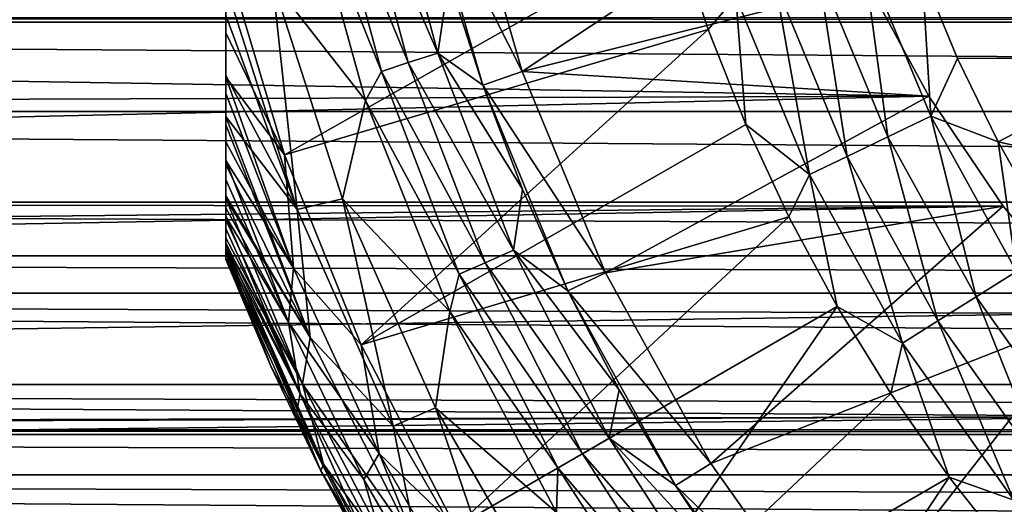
# Model space of a CAD drawing. Header units: metres. Extents: x -99 to 99, y -314 to 25.
# Tile 151 of 256: x -22.48 to -13.01, y -10.34 to -5.68. Entities that reach past the tile are written whole.
import ezdxf

# ---------------------------------------------------------------- set-up
doc = ezdxf.new("R2010")
doc.units = ezdxf.units.M
doc.layers.add('solid_K2442E1000C35', color=7, linetype='CONTINUOUS')

msp = doc.modelspace()

# ---------------------------------------------------------------- linework, layer by layer
at = {"layer": 'solid_K2442E1000C35'}
for points in [[(-20.5, 7.98436, 93.669998), (-20.5, -7.98436, 93.669998), (-20.5, -7.98436, 109.257362)], [(-20.5, 7.98436, 93.669998), (-20.5, 7.961803, 93.331749), (-20.5, -7.98436, 93.669998)], [(-20.5, 7.98436, 109.257362), (-20.5, -7.98436, 109.257362), (-20.5, -7.967879, 109.446709)], [(-20.5, 7.98436, 109.257362), (-20.5, 7.98436, 93.669998), (-20.5, -7.98436, 109.257362)], [(-20.5, 7.967875, 109.446724), (-20.5, 7.98436, 109.257362), (-20.5, -7.967879, 109.446709)], [(-20.5, 7.967875, 109.446724), (-20.5, -7.967879, 109.446709), (-20.5, -7.917037, 109.638763)], [(-20.5, 7.917034, 109.638771), (-20.5, 7.967875, 109.446724), (-20.5, -7.917037, 109.638763)], [(-20.5, 7.961803, 93.331749), (-20.5, -7.961801, 93.331734), (-20.5, -7.98436, 93.669998)], [(-20.5, 7.961803, 93.331749), (-20.5, 7.893361, 92.992393), (-20.5, -7.961801, 93.331734)], [(-20.5, 7.917034, 109.638771), (-20.5, -7.917037, 109.638763), (-20.5, -7.882589, 109.725441)], [(-20.5, 7.882591, 109.725441), (-20.5, 7.917034, 109.638771), (-20.5, -7.882589, 109.725441)], [(-20.5, 7.893361, 92.992393), (-20.5, -7.893352, 92.992363), (-20.5, -7.961801, 93.331734)], [(-20.5, 7.893361, 92.992393), (-20.5, 7.841866, 92.823959), (-20.5, -7.893352, 92.992363)], [(-20.5, 7.882591, 109.725441), (-20.5, -7.882589, 109.725441), (-20.5, -7.826768, 109.837929)], [(-20.5, 7.82676, 109.837944), (-20.5, 7.882591, 109.725441), (-20.5, -7.826768, 109.837929)], [(-20.5, 7.841866, 92.823959), (-20.5, -7.841866, 92.823959), (-20.5, -7.893352, 92.992363)], [(-20.5, 7.841866, 92.823959), (-20.5, 7.775933, 92.649582), (-20.5, -7.841866, 92.823959)], [(-20.5, 7.82676, 109.837944), (-20.5, -7.826768, 109.837929), (-20.5, -7.688503, 110.046455)], [(-20.5, 7.688507, 110.046448), (-20.5, 7.82676, 109.837944), (-20.5, -7.688503, 110.046455)], [(-20.5, 7.775933, 92.649582), (-20.5, -7.775911, 92.649529), (-20.5, -7.841866, 92.823959)], [(-20.5, 7.775933, 92.649582), (-20.5, 7.605087, 92.302841), (-20.5, -7.775911, 92.649529)], [(-20.5, 7.688507, 110.046448), (-20.5, -7.688503, 110.046455), (-20.5, -7.571851, 110.182915)], [(-20.5, 7.571848, 110.182915), (-20.5, 7.688507, 110.046448), (-20.5, -7.571851, 110.182915)], [(-20.5, 7.605087, 92.302841), (-20.5, -7.605048, 92.302773), (-20.5, -7.775911, 92.649529)], [(-20.5, 7.605087, 92.302841), (-20.5, 7.398458, 91.985031), (-20.5, -7.605048, 92.302773)], [(-20.5, 7.571848, 110.182915), (-20.5, -7.571851, 110.182915), (-20.5, -7.489628, 110.266121)], [(-20.5, 7.489651, 110.266098), (-20.5, 7.571848, 110.182915), (-20.5, -7.489628, 110.266121)], [(-20.5, 7.489651, 110.266098), (-20.5, -7.489628, 110.266121), (-20.5, -7.215657, 110.494965)], [(-20.5, 7.215737, 110.494904), (-20.5, 7.489651, 110.266098), (-20.5, -7.215657, 110.494965)], [(-20.5, 7.398458, 91.985031), (-20.5, -7.398459, 91.985039), (-20.5, -7.605048, 92.302773)], [(-20.5, 7.398458, 91.985031), (-20.5, 7.373537, 91.951408), (-20.5, -7.398459, 91.985039)], [(-20.5, 7.373537, 91.951408), (-20.5, -7.373473, 91.951317), (-20.5, -7.398459, 91.985039)], [(-20.5, 7.373537, 91.951408), (-20.5, 7.072638, 91.596237), (-20.5, -7.373473, 91.951317)], [(-20.5, 7.215737, 110.494904), (-20.5, -7.215657, 110.494965), (-20.5, -7.034261, 110.618904)], [(-20.5, 7.034262, 110.618904), (-20.5, 7.215737, 110.494904), (-20.5, -7.034261, 110.618904)], [(-20.5, 7.072638, 91.596237), (-20.5, -7.072547, 91.596138), (-20.5, -7.373473, 91.951317)], [(-20.5, 7.072638, 91.596237), (-20.5, 6.690527, 91.23848), (-20.5, -7.072547, 91.596138)], [(-20.5, 7.034262, 110.618904), (-20.5, -7.034261, 110.618904), (-20.5, -6.852828, 110.727539)], [(-20.5, 6.852976, 110.727455), (-20.5, 7.034262, 110.618904), (-20.5, -6.852828, 110.727539)], [(-20.5, 6.387717, 110.956917), (-20.5, 6.852976, 110.727455), (-20.5, -6.852828, 110.727539)], [(-20.5, 6.690527, 91.23848), (-20.5, -6.690417, 91.238388), (-20.5, -7.072547, 91.596138)], [(-20.5, 6.690527, 91.23848), (-20.5, 6.608633, 91.171478), (-20.5, -6.690417, 91.238388)], [(-20.5, 6.608633, 91.171478), (-20.5, -6.608631, 91.171478), (-20.5, -6.690417, 91.238388)], [(-20.5, 6.608633, 91.171478), (-20.5, 6.214088, 90.882782), (-20.5, -6.608631, 91.171478)], [(-20.5, 6.387717, 110.956917), (-20.5, -6.387523, 110.957008), (-20.5, -6.232122, 111.021637)], [(-20.5, 6.23213, 111.021629), (-20.5, 6.387717, 110.956917), (-20.5, -6.232122, 111.021637)], [(-20.5, 6.387717, 110.956917), (-20.5, -6.852828, 110.727539), (-20.5, -6.387523, 110.957008)], [(-20.5, 6.23213, 111.021629), (-20.5, -6.232122, 111.021637), (-20.5, -5.804331, 111.176468)], [(-20.5, 5.804499, 111.176414), (-20.5, 6.23213, 111.021629), (-20.5, -5.804331, 111.176468)], [(-20.5, 6.214088, 90.882782), (-20.5, -6.213984, 90.882713), (-20.5, -6.608631, 91.171478)], [(-20.5, 6.214088, 90.882782), (-20.5, 5.633395, 90.537376), (-20.5, -6.213984, 90.882713)], [(-20.5, 5.804499, 111.176414), (-20.5, -5.804331, 111.176468), (-20.5, -5.08529, 111.378677)], [(-20.5, 5.633395, 90.537376), (-20.5, -5.633318, 90.537338), (-20.5, -6.213984, 90.882713)], [(-18.987648, -4.035949, 88.533524), (-18.46176, -5.99859, 88.533524), (-19.27947, -4.097978, 88.631287)], [(-18.35355, -5.287457, 88.5), (-18.46176, -5.99859, 88.533524), (-18.987648, -4.035949, 88.533524)], [(-19.544996, -4.154417, 88.789017), (-19.003672, -6.174667, 88.789017), (-19.74111, -4.345347, 88.999084)], [(-19.27947, -4.097978, 88.631287), (-18.745501, -6.090782, 88.631287), (-19.544996, -4.154417, 88.789017)], [(-18.745501, -6.090782, 88.631287), (-19.003672, -6.174667, 88.789017), (-19.544996, -4.154417, 88.789017)], [(-18.46176, -5.99859, 88.533524), (-18.745501, -6.090782, 88.631287), (-19.27947, -4.097978, 88.631287)], [(-18.621099, -4.250236, 88.699997), (-18.231136, -4.161202, 88.699997), (-17.650599, -6.176265, 88.699997)], [(-17.65064, -6.176153, 67.77269), (-17.650599, -6.176265, 88.699997), (-18.231136, -4.161202, 88.699997)], [(-18.231129, -4.161244, 67.77269), (-17.65064, -6.176153, 67.77269), (-18.231136, -4.161202, 88.699997)], [(-18.231129, -4.161244, 67.77269), (-14.774468, -4.27022, 55.379333), (-17.65064, -6.176153, 67.77269)], [(-18.621099, -4.250236, 88.699997), (-17.650599, -6.176265, 88.699997), (-18.02821, -6.308225, 88.699997)], [(-18.621099, -4.250236, 88.699997), (-18.02821, -6.308225, 88.699997), (-18.621094, -4.250277, 88.5)], [(-18.02821, -6.308225, 88.699997), (-18.35355, -5.287457, 88.5), (-18.621094, -4.250277, 88.5)], [(-19.74111, -4.345347, 88.999084), (-19.155571, -6.454264, 88.999084), (-20.052387, -5.305585, 89.666901)], [(-19.003672, -6.174667, 88.789017), (-19.155571, -6.454264, 88.999084), (-19.74111, -4.345347, 88.999084)], [(-17.65064, -6.176153, 67.77269), (-14.774468, -4.27022, 55.379333), (-14.317306, -5.343304, 55.016029)], [(-11.510919, -6.04142, 116.5), (-12.155199, -4.609889, 116.5), (-13.800783, -5.22666, 116.5)], [(-20.5, -5.08529, 111.378677), (-19.935804, -6.976664, 111.378677), (-16.169607, -4.840832, 115.621323)], [(-19.935804, -6.976664, 111.378677), (-15.860779, -5.772827, 115.621323), (-16.169607, -4.840832, 115.621323)], [(-15.593628, -5.456446, 115.927048), (-16.169607, -4.840832, 115.621323), (-15.860779, -5.772827, 115.621323)], [(-20.5, -5.804331, 111.176468), (-19.935804, -6.976664, 111.378677), (-20.5, -5.08529, 111.378677)], [(-14.370875, -5.028587, 116.463287), (-14.803408, -5.179936, 116.353462), (-14.130358, -6.804821, 116.353462)], [(-13.717491, -6.605996, 116.463287), (-13.800783, -5.22666, 116.5), (-14.370875, -5.028587, 116.463287)], [(-13.717491, -6.605996, 116.463287), (-14.370875, -5.028587, 116.463287), (-14.130358, -6.804821, 116.353462)], [(-14.803408, -5.179936, 116.353462), (-15.214372, -5.323739, 116.173233), (-14.522637, -6.993733, 116.173233)], [(-14.130358, -6.804821, 116.353462), (-14.803408, -5.179936, 116.353462), (-14.522637, -6.993733, 116.173233)], [(-20.052387, -5.305585, 89.666901), (-19.81328, -7.503431, 90.394745), (-20.5, -5.344612, 90.392471)], [(-20.052387, -5.305585, 89.666901), (-19.376766, -7.401917, 89.666901), (-19.81328, -7.503431, 90.394745)], [(-19.155571, -6.454264, 88.999084), (-19.376766, -7.401917, 89.666901), (-20.052387, -5.305585, 89.666901)], [(-18.35355, -5.287457, 88.5), (-18.028131, -6.308444, 88.5), (-18.46176, -5.99859, 88.533524)], [(-18.02821, -6.308225, 88.699997), (-18.028131, -6.308444, 88.5), (-18.35355, -5.287457, 88.5)], [(-11.510919, -6.04142, 116.5), (-13.800783, -5.22666, 116.5), (-13.460036, -6.050377, 116.5)], [(-13.717491, -6.605996, 116.463287), (-13.460036, -6.050377, 116.5), (-13.800783, -5.22666, 116.5)], [(-14.317306, -5.343304, 55.016029), (-57.419975, -5.655104, 54.893158), (-57.445004, -5.69971, 54.874916)], [(-13.735752, -6.414099, 54.559475), (-14.317306, -5.343304, 55.016029), (-57.445004, -5.69971, 54.874916)], [(-19.81328, -7.503431, 90.394745), (-20.5, -5.633318, 90.537338), (-20.5, -5.344612, 90.392471)], [(-17.65064, -6.176153, 67.77269), (-14.317306, -5.343304, 55.016029), (-13.735752, -6.414099, 54.559475)], [(-15.214372, -5.323739, 116.173233), (-15.593628, -5.456446, 115.927048), (-14.88465, -7.16807, 115.927048)], [(-14.522637, -6.993733, 116.173233), (-15.214372, -5.323739, 116.173233), (-14.88465, -7.16807, 115.927048)], [(-15.593628, -5.456446, 115.927048), (-15.860779, -5.772827, 115.621323), (-15.498283, -6.685286, 115.621323)], [(-14.88465, -7.16807, 115.927048), (-15.593628, -5.456446, 115.927048), (-15.498283, -6.685286, 115.621323)], [(-57.444977, -5.699667, 27.125065), (-57.419956, -5.65507, 27.106831), (57.444977, -5.699667, 27.125065)], [(-57.419956, -5.65507, 27.106831), (57.419956, -5.655068, 27.106829), (57.444977, -5.699667, 27.125065)], [(-19.81328, -7.503431, 90.394745), (-20.5, -6.213984, 90.882713), (-20.5, -5.633318, 90.537338)], [(-13.735752, -6.414099, 54.559475), (-57.445004, -5.69971, 54.874916), (-57.974869, -6.560736, 54.489136)], [(-57.974838, -6.560691, 27.510843), (-57.444977, -5.699667, 27.125065), (57.974838, -6.560693, 27.510845)], [(-57.444977, -5.699667, 27.125065), (57.444977, -5.699667, 27.125065), (57.974838, -6.560693, 27.510845)], [(-19.935804, -6.976664, 111.378677), (-19.197523, -8.807116, 111.378677), (-15.860779, -5.772827, 115.621323)], [(-19.197523, -8.807116, 111.378677), (-15.498283, -6.685286, 115.621323), (-15.860779, -5.772827, 115.621323)], [(-20.5, -5.804331, 111.176468), (-20.5, -6.232122, 111.021637), (-19.935804, -6.976664, 111.378677)], [(-18.46176, -5.99859, 88.533524), (-17.733601, -7.895508, 88.533524), (-18.745501, -6.090782, 88.631287)], [(-17.646137, -7.309159, 88.5), (-17.733601, -7.895508, 88.533524), (-18.46176, -5.99859, 88.533524)], [(-18.028131, -6.308444, 88.5), (-17.646137, -7.309159, 88.5), (-18.46176, -5.99859, 88.533524)], [(-13.717491, -6.605996, 116.463287), (-13.070085, -6.852185, 116.5), (-13.460036, -6.050377, 116.5)], [(-11.510919, -6.04142, 116.5), (-13.460036, -6.050377, 116.5), (-13.070085, -6.852185, 116.5)], [(-10.698808, -7.384816, 116.5), (-11.510919, -6.04142, 116.5), (-13.070085, -6.852185, 116.5)], [(-18.745501, -6.090782, 88.631287), (-18.006151, -8.016854, 88.631287), (-19.003672, -6.174667, 88.789017)], [(-17.733601, -7.895508, 88.533524), (-18.006151, -8.016854, 88.631287), (-18.745501, -6.090782, 88.631287)], [(-19.81328, -7.503431, 90.394745), (-20.5, -6.608631, 91.171478), (-20.5, -6.213984, 90.882713)], [(-20.5, -6.232122, 111.021637), (-19.848536, -8.069606, 111.021858), (-19.935804, -6.976664, 111.378677)], [(-20.5, -6.387523, 110.957008), (-19.848536, -8.069606, 111.021858), (-20.5, -6.232122, 111.021637)], [(-19.003672, -6.174667, 88.789017), (-18.254139, -8.127266, 88.789017), (-19.155571, -6.454264, 88.999084)], [(-18.006151, -8.016854, 88.631287), (-18.254139, -8.127266, 88.789017), (-19.003672, -6.174667, 88.789017)], [(-18.02821, -6.308225, 88.699997), (-17.650599, -6.176265, 88.699997), (-16.848103, -8.113645, 88.699997)], [(-17.65064, -6.176153, 67.77269), (-13.735752, -6.414099, 54.559475), (-16.848127, -8.113607, 67.77269)], [(-17.65064, -6.176153, 67.77269), (-16.848127, -8.113607, 67.77269), (-17.650599, -6.176265, 88.699997)], [(-16.848127, -8.113607, 67.77269), (-16.848103, -8.113645, 88.699997), (-17.650599, -6.176265, 88.699997)], [(-18.02821, -6.308225, 88.699997), (-16.848103, -8.113645, 88.699997), (-17.208527, -8.28714, 88.699997)], [(-18.02821, -6.308225, 88.699997), (-17.208527, -8.28714, 88.699997), (-18.028131, -6.308444, 88.5)], [(-17.208527, -8.28714, 88.699997), (-17.646137, -7.309159, 88.5), (-18.028131, -6.308444, 88.5)], [(-13.735752, -6.414099, 54.559475), (-57.974869, -6.560736, 54.489136), (-58.606583, -7.432295, 54.029236)], [(-13.019159, -7.472554, 54.006187), (-13.735752, -6.414099, 54.559475), (-58.606583, -7.432295, 54.029236)], [(-20.5, -6.852828, 110.727539), (-19.848536, -8.069606, 111.021858), (-20.5, -6.387523, 110.957008)], [(-16.848127, -8.113607, 67.77269), (-13.735752, -6.414099, 54.559475), (-13.019159, -7.472554, 54.006187)], [(-19.155571, -6.454264, 88.999084), (-18.345451, -8.48751, 88.999084), (-19.376766, -7.401917, 89.666901)], [(-18.254139, -8.127266, 88.789017), (-18.345451, -8.48751, 88.999084), (-19.155571, -6.454264, 88.999084)], [(-58.606552, -7.432253, 27.970739), (-57.974838, -6.560691, 27.510843), (58.606556, -7.432255, 27.970741)], [(-57.974838, -6.560691, 27.510843), (57.974838, -6.560693, 27.510845), (58.606556, -7.432255, 27.970741)], [(-19.687855, -8.735456, 91.171173), (-20.5, -6.690417, 91.238388), (-20.5, -6.608631, 91.171478)], [(-19.81328, -7.503431, 90.394745), (-19.687855, -8.735456, 91.171173), (-20.5, -6.608631, 91.171478)], [(-13.717491, -6.605996, 116.463287), (-14.130358, -6.804821, 116.353462), (-13.279611, -8.344132, 116.353462)], [(-12.891602, -8.10033, 116.463287), (-13.070085, -6.852185, 116.5), (-13.717491, -6.605996, 116.463287)], [(-12.891602, -8.10033, 116.463287), (-13.717491, -6.605996, 116.463287), (-13.279611, -8.344132, 116.353462)], [(-19.687855, -8.735456, 91.171173), (-20.5, -7.072547, 91.596138), (-20.5, -6.690417, 91.238388)], [(-19.197523, -8.807116, 111.378677), (-15.083347, -7.575121, 115.621323), (-15.498283, -6.685286, 115.621323)], [(-14.88465, -7.16807, 115.927048), (-15.498283, -6.685286, 115.621323), (-15.083347, -7.575121, 115.621323)], [(-14.130358, -6.804821, 116.353462), (-14.522637, -6.993733, 116.173233), (-13.648272, -8.575778, 116.173233)], [(-13.279611, -8.344132, 116.353462), (-14.130358, -6.804821, 116.353462), (-13.648272, -8.575778, 116.173233)], [(-20.5, -6.852828, 110.727539), (-20.5, -7.034261, 110.618904), (-19.848536, -8.069606, 111.021858)], [(-10.698808, -7.384816, 116.5), (-13.070085, -6.852185, 116.5), (-12.632288, -7.629207, 116.5)], [(-12.891602, -8.10033, 116.463287), (-12.632288, -7.629207, 116.5), (-13.070085, -6.852185, 116.5)], [(-19.848536, -8.069606, 111.021858), (-19.197523, -8.807116, 111.378677), (-19.935804, -6.976664, 111.378677)], [(-14.522637, -6.993733, 116.173233), (-14.88465, -7.16807, 115.927048), (-13.988489, -8.789551, 115.927048)], [(-13.648272, -8.575778, 116.173233), (-14.522637, -6.993733, 116.173233), (-13.988489, -8.789551, 115.927048)], [(-20.5, -7.034261, 110.618904), (-19.898424, -8.588014, 110.620171), (-19.848536, -8.069606, 111.021858)], [(-20.5, -7.215657, 110.494965), (-19.898424, -8.588014, 110.620171), (-20.5, -7.034261, 110.618904)], [(-19.687855, -8.735456, 91.171173), (-20.5, -7.373473, 91.951317), (-20.5, -7.072547, 91.596138)], [(-14.88465, -7.16807, 115.927048), (-15.083347, -7.575121, 115.621323), (-14.617375, -8.439323, 115.621323)], [(-13.988489, -8.789551, 115.927048), (-14.88465, -7.16807, 115.927048), (-14.617375, -8.439323, 115.621323)], [(-20.5, -7.489628, 110.266121), (-19.898424, -8.588014, 110.620171), (-20.5, -7.215657, 110.494965)], [(-19.687855, -8.735456, 91.171173), (-20.5, -7.398459, 91.985039), (-20.5, -7.373473, 91.951317)], [(-17.646137, -7.309159, 88.5), (-17.208471, -8.287249, 88.5), (-17.733601, -7.895508, 88.533524)], [(-17.208527, -8.28714, 88.699997), (-17.208471, -8.287249, 88.5), (-17.646137, -7.309159, 88.5)], [(-13.019159, -7.472554, 54.006187), (-59.03064, -7.949511, 53.720272), (-59.350185, -8.310107, 53.487679)], [(-12.158278, -8.504087, 53.356396), (-13.019159, -7.472554, 54.006187), (-59.350185, -8.310107, 53.487679)], [(-13.019159, -7.472554, 54.006187), (-58.606583, -7.432295, 54.029236), (-59.03064, -7.949511, 53.720272)], [(-59.030598, -7.949463, 28.279699), (-58.606552, -7.432253, 27.970739), (59.030598, -7.949462, 28.279699)], [(-58.606552, -7.432253, 27.970739), (58.606556, -7.432255, 27.970741), (59.030598, -7.949462, 28.279699)], [(-19.764572, -9.183908, 91.98468), (-20.5, -7.605048, 92.302773), (-20.5, -7.398459, 91.985039)], [(-19.687855, -8.735456, 91.171173), (-19.764572, -9.183908, 91.98468), (-20.5, -7.398459, 91.985039)], [(-19.376766, -7.401917, 89.666901), (-18.89225, -9.589078, 90.394745), (-19.81328, -7.503431, 90.394745)], [(-19.376766, -7.401917, 89.666901), (-18.482672, -9.414793, 89.666901), (-18.89225, -9.589078, 90.394745)], [(-18.345451, -8.48751, 88.999084), (-18.482672, -9.414793, 89.666901), (-19.376766, -7.401917, 89.666901)], [(-16.848127, -8.113607, 67.77269), (-13.019159, -7.472554, 54.006187), (-15.833675, -9.949106, 67.77269)], [(-15.833675, -9.949106, 67.77269), (-13.019159, -7.472554, 54.006187), (-12.158278, -8.504087, 53.356396)], [(-20.5, -7.489628, 110.266121), (-20.5, -7.571851, 110.182915), (-19.898424, -8.588014, 110.620171)], [(-20.5, -7.571851, 110.182915), (-19.785217, -9.279, 110.18486), (-19.898424, -8.588014, 110.620171)], [(-20.5, -7.688503, 110.046455), (-19.785217, -9.279, 110.18486), (-20.5, -7.571851, 110.182915)], [(-19.81328, -7.503431, 90.394745), (-18.89225, -9.589078, 90.394745), (-19.687855, -8.735456, 91.171173)], [(-19.197523, -8.807116, 111.378677), (-18.291599, -10.560659, 111.378677), (-15.083347, -7.575121, 115.621323)], [(-18.291599, -10.560659, 111.378677), (-14.617375, -8.439323, 115.621323), (-15.083347, -7.575121, 115.621323)], [(-19.764572, -9.183908, 91.98468), (-20.5, -7.775911, 92.649529), (-20.5, -7.605048, 92.302773)], [(-20.5, -7.826768, 109.837929), (-19.785217, -9.279, 110.18486), (-20.5, -7.688503, 110.046455)], [(-19.764572, -9.183908, 91.98468), (-20.5, -7.841866, 92.823959), (-20.5, -7.775911, 92.649529)], [(-20.5, -7.826768, 109.837929), (-20.5, -7.882589, 109.725441), (-19.785217, -9.279, 110.18486)], [(-19.561098, -9.955104, 92.823189), (-20.5, -7.893352, 92.992363), (-20.5, -7.841866, 92.823959)], [(-19.764572, -9.183908, 91.98468), (-19.561098, -9.955104, 92.823189), (-20.5, -7.841866, 92.823959)], [(-59.350147, -8.310067, 28.512295), (-59.030598, -7.949463, 28.279699), (59.350151, -8.31007, 28.512297)], [(-59.030598, -7.949463, 28.279699), (59.030598, -7.949462, 28.279699), (59.350151, -8.31007, 28.512297)], [(-20.5, -7.882589, 109.725441), (-20.068745, -9.013629, 109.257362), (-19.821917, -9.458745, 109.726662)], [(-20.5, -7.917037, 109.638763), (-20.068745, -9.013629, 109.257362), (-20.5, -7.882589, 109.725441)], [(-20.5, -7.882589, 109.725441), (-19.821917, -9.458745, 109.726662), (-19.785217, -9.279, 110.18486)], [(-19.561098, -9.955104, 92.823189), (-20.5, -7.961801, 93.331734), (-20.5, -7.893352, 92.992363)], [(-20.5, -7.967879, 109.446709), (-20.068745, -9.013629, 109.257362), (-20.5, -7.917037, 109.638763)], [(-17.733601, -7.895508, 88.533524), (-16.81115, -9.705922, 88.533524), (-18.006151, -8.016854, 88.631287)], [(-16.716805, -9.238965, 88.5), (-16.81115, -9.705922, 88.533524), (-17.733601, -7.895508, 88.533524)], [(-17.208471, -8.287249, 88.5), (-16.716805, -9.238965, 88.5), (-17.733601, -7.895508, 88.533524)], [(-19.561098, -9.955104, 92.823189), (-20.5, -7.98436, 93.669998), (-20.5, -7.961801, 93.331734)], [(-20.5, -7.967879, 109.446709), (-20.5, -7.98436, 109.257362), (-20.068745, -9.013629, 109.257362)], [(-19.58585, -10.019705, 93.669998), (-20.5, -7.98436, 109.257362), (-20.5, -7.98436, 93.669998)], [(-19.561098, -9.955104, 92.823189), (-19.58585, -10.019705, 93.669998), (-20.5, -7.98436, 93.669998)], [(-19.58585, -10.019705, 93.669998), (-20.068745, -9.013629, 109.257362), (-20.5, -7.98436, 109.257362)], [(-18.006151, -8.016854, 88.631287), (-17.069521, -9.855093, 88.631287), (-18.254139, -8.127266, 88.789017)], [(-16.81115, -9.705922, 88.533524), (-17.069521, -9.855093, 88.631287), (-18.006151, -8.016854, 88.631287)], [(-19.898424, -8.588014, 110.620171), (-19.026846, -9.852006, 111.021858), (-19.848536, -8.069606, 111.021858)], [(-19.848536, -8.069606, 111.021858), (-19.026846, -9.852006, 111.021858), (-19.197523, -8.807116, 111.378677)], [(-18.254139, -8.127266, 88.789017), (-17.304609, -9.990821, 88.789017), (-18.345451, -8.48751, 88.999084)], [(-17.069521, -9.855093, 88.631287), (-17.304609, -9.990821, 88.789017), (-18.254139, -8.127266, 88.789017)], [(-17.208527, -8.28714, 88.699997), (-16.848103, -8.113645, 88.699997), (-15.833744, -9.948987, 88.699997)], [(-16.848127, -8.113607, 67.77269), (-15.833675, -9.949106, 67.77269), (-16.848103, -8.113645, 88.699997)], [(-15.833675, -9.949106, 67.77269), (-15.833744, -9.948987, 88.699997), (-16.848103, -8.113645, 88.699997)], [(-12.891602, -8.10033, 116.463287), (-13.279611, -8.344132, 116.353462), (-12.261865, -9.778511, 116.353462)], [(-12.158278, -8.504087, 53.356396), (-59.350185, -8.310107, 53.487679), (-60.217556, -9.188719, 52.856113)], [(-60.217518, -9.188681, 29.143856), (-59.350147, -8.310067, 28.512295), (60.217518, -9.188683, 29.143858)], [(-59.350147, -8.310067, 28.512295), (59.350151, -8.31007, 28.512297), (60.217518, -9.188683, 29.143858)], [(-17.208527, -8.28714, 88.699997), (-15.833744, -9.948987, 88.699997), (-16.172308, -10.161995, 88.699997)], [(-17.208527, -8.28714, 88.699997), (-16.172308, -10.161995, 88.699997), (-17.208471, -8.287249, 88.5)], [(-16.172308, -10.161995, 88.699997), (-16.716805, -9.238965, 88.5), (-17.208471, -8.287249, 88.5)], [(-13.279611, -8.344132, 116.353462), (-13.648272, -8.575778, 116.173233), (-12.602272, -10.049976, 116.173233)], [(-12.261865, -9.778511, 116.353462), (-13.279611, -8.344132, 116.353462), (-12.602272, -10.049976, 116.173233)], [(-11.139102, -9.496079, 52.611393), (-12.158278, -8.504087, 53.356396), (-60.217556, -9.188719, 52.856113)], [(-18.345451, -8.48751, 88.999084), (-17.32025, -10.421248, 88.999084), (-18.482672, -9.414793, 89.666901)], [(-17.304609, -9.990821, 88.789017), (-17.32025, -10.421248, 88.999084), (-18.345451, -8.48751, 88.999084)], [(-18.291599, -10.560659, 111.378677), (-17.225948, -12.221984, 111.378677), (-14.617375, -8.439323, 115.621323)], [(-17.225948, -12.221984, 111.378677), (-14.101942, -9.274969, 115.621323), (-14.617375, -8.439323, 115.621323)], [(-15.833675, -9.949106, 67.77269), (-12.158278, -8.504087, 53.356396), (-14.620157, -11.659374, 67.77269)], [(-14.620157, -11.659374, 67.77269), (-12.158278, -8.504087, 53.356396), (-11.139102, -9.496079, 52.611393)], [(-13.988489, -8.789551, 115.927048), (-14.617375, -8.439323, 115.621323), (-14.101942, -9.274969, 115.621323)], [(-19.898424, -8.588014, 110.620171), (-19.174416, -10.101635, 110.620171), (-19.026846, -9.852006, 111.021858)], [(-19.785217, -9.279, 110.18486), (-19.174416, -10.101635, 110.620171), (-19.898424, -8.588014, 110.620171)], [(-13.648272, -8.575778, 116.173233), (-13.988489, -8.789551, 115.927048), (-12.916415, -10.300497, 115.927048)], [(-12.602272, -10.049976, 116.173233), (-13.648272, -8.575778, 116.173233), (-12.916415, -10.300497, 115.927048)], [(-19.687855, -8.735456, 91.171173), (-18.652071, -10.771263, 91.171173), (-19.764572, -9.183908, 91.98468)], [(-18.89225, -9.589078, 90.394745), (-18.652071, -10.771263, 91.171173), (-19.687855, -8.735456, 91.171173)], [(-19.026846, -9.852006, 111.021858), (-18.291599, -10.560659, 111.378677), (-19.197523, -8.807116, 111.378677)], [(-13.988489, -8.789551, 115.927048), (-14.101942, -9.274969, 115.621323), (-13.538793, -10.079233, 115.621323)], [(-12.916415, -10.300497, 115.927048), (-13.988489, -8.789551, 115.927048), (-13.538793, -10.079233, 115.621323)], [(-19.58585, -10.019705, 93.669998), (-19.58585, -10.019705, 109.257362), (-20.068745, -9.013629, 109.257362)], [(-19.821917, -9.458745, 109.726662), (-20.068745, -9.013629, 109.257362), (-19.58585, -10.019705, 109.257362)], [(-11.139102, -9.496079, 52.611393), (-60.217556, -9.188719, 52.856113), (-60.701118, -9.625854, 52.50404)], [(-60.701077, -9.625817, 29.49593), (-60.217518, -9.188681, 29.143856), (60.70108, -9.625818, 29.49593)], [(-60.217518, -9.188681, 29.143856), (60.217518, -9.188683, 29.143858), (60.70108, -9.625818, 29.49593)], [(-19.764572, -9.183908, 91.98468), (-18.872702, -10.89971, 91.98468), (-19.561098, -9.955104, 92.823189)], [(-18.652071, -10.771263, 91.171173), (-18.872702, -10.89971, 91.98468), (-19.764572, -9.183908, 91.98468)], [(-19.821917, -9.458745, 109.726662), (-19.020573, -10.981533, 109.726662), (-19.785217, -9.279, 110.18486)], [(-19.785217, -9.279, 110.18486), (-18.925274, -10.926512, 110.18486), (-19.174416, -10.101635, 110.620171)], [(-19.020573, -10.981533, 109.726662), (-18.925274, -10.926512, 110.18486), (-19.785217, -9.279, 110.18486)], [(-17.225948, -12.221984, 111.378677), (-13.538793, -10.079233, 115.621323), (-14.101942, -9.274969, 115.621323)], [(-16.716805, -9.238965, 88.5), (-16.172421, -10.16183, 88.5), (-16.81115, -9.705922, 88.533524)], [(-16.172308, -10.161995, 88.699997), (-16.172421, -10.16183, 88.5), (-16.716805, -9.238965, 88.5)], [(-19.821917, -9.458745, 109.726662), (-19.58585, -10.019705, 109.257362), (-19.052559, -11, 109.257362)], [(-19.821917, -9.458745, 109.726662), (-19.052559, -11, 109.257362), (-19.020573, -10.981533, 109.726662)], [(-18.482672, -9.414793, 89.666901), (-17.752434, -11.563677, 90.394745), (-18.89225, -9.589078, 90.394745)], [(-18.482672, -9.414793, 89.666901), (-17.380182, -11.321515, 89.666901), (-17.752434, -11.563677, 90.394745)], [(-17.32025, -10.421248, 88.999084), (-17.380182, -11.321515, 89.666901), (-18.482672, -9.414793, 89.666901)], [(-11.139102, -9.496079, 52.611393), (-60.751869, -9.669863, 52.467072), (-61.219181, -10.059715, 52.12664)], [(-9.955956, -10.425845, 51.784328), (-11.139102, -9.496079, 52.611393), (-61.219181, -10.059715, 52.12664)], [(-11.139102, -9.496079, 52.611393), (-60.701118, -9.625854, 52.50404), (-60.751869, -9.669863, 52.467072)], [(-14.620157, -11.659374, 67.77269), (-11.139102, -9.496079, 52.611393), (-13.222897, -13.222897, 67.77269)], [(-13.222897, -13.222897, 67.77269), (-11.139102, -9.496079, 52.611393), (-9.955956, -10.425845, 51.784328)], [(-60.751804, -9.669806, 29.532881), (-60.701077, -9.625817, 29.49593), (60.751804, -9.669806, 29.532879)], [(-60.701077, -9.625817, 29.49593), (60.70108, -9.625818, 29.49593), (60.751804, -9.669806, 29.532879)], [(-18.89225, -9.589078, 90.394745), (-17.752434, -11.563677, 90.394745), (-18.652071, -10.771263, 91.171173)], [(-61.219139, -10.059681, 29.873329), (-60.751804, -9.669806, 29.532881), (61.219139, -10.059683, 29.873329)], [(-60.751804, -9.669806, 29.532881), (60.751804, -9.669806, 29.532879), (61.219139, -10.059683, 29.873329)], [(-16.81115, -9.705922, 88.533524), (-15.704512, -11.409995, 88.533524), (-17.069521, -9.855093, 88.631287)], [(-15.577231, -11.052595, 88.5), (-15.704512, -11.409995, 88.533524), (-16.81115, -9.705922, 88.533524)], [(-16.172421, -10.16183, 88.5), (-15.577231, -11.052595, 88.5), (-16.81115, -9.705922, 88.533524)], [(-19.174416, -10.101635, 110.620171), (-18.335482, -11.55471, 110.620171), (-19.026846, -9.852006, 111.021858)], [(-19.026846, -9.852006, 111.021858), (-18.045506, -11.551739, 111.021858), (-18.291599, -10.560659, 111.378677)], [(-18.335482, -11.55471, 110.620171), (-18.045506, -11.551739, 111.021858), (-19.026846, -9.852006, 111.021858)], [(-17.069521, -9.855093, 88.631287), (-15.945875, -11.585357, 88.631287), (-17.304609, -9.990821, 88.789017)], [(-15.704512, -11.409995, 88.533524), (-15.945875, -11.585357, 88.631287), (-17.069521, -9.855093, 88.631287)], [(-19.561098, -9.955104, 92.823189), (-18.401884, -11.962914, 92.823189), (-19.58585, -10.019705, 93.669998)], [(-18.470243, -11.951991, 93.669998), (-19.052559, -11, 109.257362), (-19.58585, -10.019705, 109.257362)], [(-19.58585, -10.019705, 93.669998), (-18.470243, -11.951991, 93.669998), (-19.58585, -10.019705, 109.257362)], [(-18.401884, -11.962914, 92.823189), (-18.470243, -11.951991, 93.669998), (-19.58585, -10.019705, 93.669998)], [(-18.872702, -10.89971, 91.98468), (-18.401884, -11.962914, 92.823189), (-19.561098, -9.955104, 92.823189)], [(-17.304609, -9.990821, 88.789017), (-16.165489, -11.744915, 88.789017), (-17.32025, -10.421248, 88.999084)], [(-15.945875, -11.585357, 88.631287), (-16.165489, -11.744915, 88.789017), (-17.304609, -9.990821, 88.789017)], [(-16.172308, -10.161995, 88.699997), (-15.833744, -9.948987, 88.699997), (-14.620272, -11.659224, 88.699997)], [(-15.833675, -9.949106, 67.77269), (-14.620272, -11.659224, 88.699997), (-15.833744, -9.948987, 88.699997)], [(-15.833675, -9.949106, 67.77269), (-14.620157, -11.659374, 67.77269), (-14.620272, -11.659224, 88.699997)], [(-9.955956, -10.425845, 51.784328), (-61.219181, -10.059715, 52.12664), (-61.77364, -10.488897, 51.723015)], [(-61.773594, -10.488865, 30.276955), (-61.219139, -10.059681, 29.873329), (61.773598, -10.488866, 30.276955)], [(-61.219139, -10.059681, 29.873329), (61.219139, -10.059683, 29.873329), (61.773598, -10.488866, 30.276955)], [(-18.925274, -10.926512, 110.18486), (-18.335482, -11.55471, 110.620171), (-19.174416, -10.101635, 110.620171)], [(-17.225948, -12.221984, 111.378677), (-16.009871, -13.776582, 111.378677), (-13.538793, -10.079233, 115.621323)], [(-16.009871, -13.776582, 111.378677), (-12.92983, -10.849393, 115.621323), (-13.538793, -10.079233, 115.621323)], [(-12.916415, -10.300497, 115.927048), (-13.538793, -10.079233, 115.621323), (-12.92983, -10.849393, 115.621323)], [(-16.172308, -10.161995, 88.699997), (-15.577231, -11.052595, 88.5), (-16.172421, -10.16183, 88.5)], [(-16.172308, -10.161995, 88.699997), (-14.620272, -11.659224, 88.699997), (-14.932946, -11.908678, 88.699997)], [(-16.172308, -10.161995, 88.699997), (-14.932946, -11.908678, 88.699997), (-15.577231, -11.052595, 88.5)]]:
    msp.add_3dface(points, dxfattribs=at)

doc.saveas('drawing.dxf')
